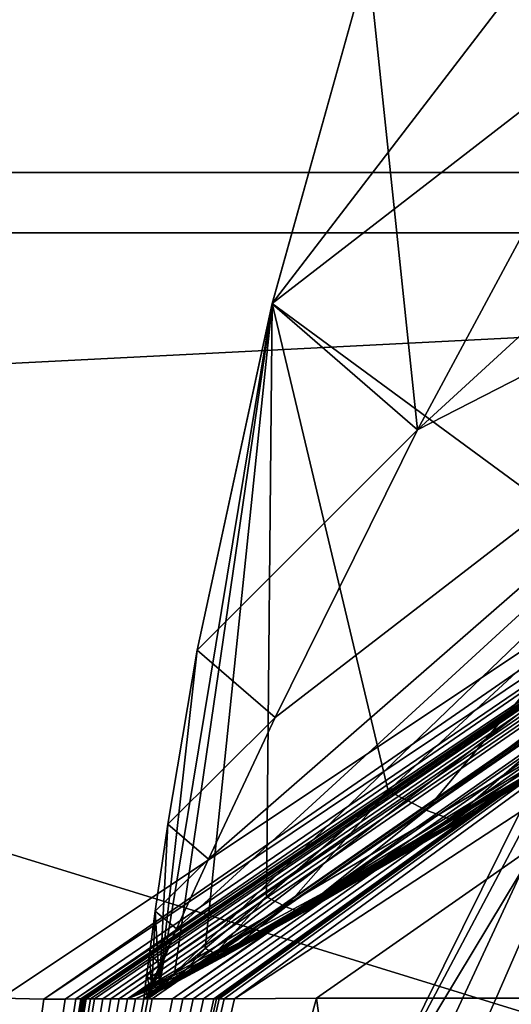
# Model space of a CAD drawing. Header units: metres. Extents: x 0 to 904, y -904 to 0.
# Tile 34 of 246: x 58.51 to 61, y -248.21 to -243.23. Entities that reach past the tile are written whole.
import ezdxf

# ---------------------------------------------------------------- set-up
doc = ezdxf.new("R2010")
doc.units = ezdxf.units.M

msp = doc.modelspace()

# ---------------------------------------------------------------- linework, layer by layer
at = {"layer": 'top'}
for points in [[(66.588646, -238.33371, 706.081116), (71.188133, -228.169373, 751.055359), (60.178795, -248.986176, 750.940918)], [(60.178795, -248.986176, 750.940918), (71.188133, -228.169373, 751.055359), (63.443642, -242.390198, 796.162354)], [(56.582916, -260.638489, 886.756042), (66.105843, -238.295258, 841.579407), (68.198532, -236.636642, 887.077698)], [(56.582916, -260.638489, 886.756042), (68.198532, -236.636642, 887.077698), (57.706783, -261.458008, 932.164246)], [(68.198532, -236.636642, 887.077698), (69.975159, -236.880447, 932.550049), (57.706783, -261.458008, 932.164246)], [(57.706783, -261.458008, 932.164246), (69.975159, -236.880447, 932.550049), (58.537857, -265.13623, 977.415955)], [(69.975159, -236.880447, 932.550049), (70.70665, -240.725616, 977.855347), (58.537857, -265.13623, 977.415955)], [(54.986488, -261.811066, 841.331909), (66.105843, -238.295258, 841.579407), (56.582916, -260.638489, 886.756042)], [(63.443642, -242.390198, 796.162354), (66.105843, -238.295258, 841.579407), (54.986488, -261.811066, 841.331909)], [(61.122116, -251.154343, 661.569153), (66.588646, -238.33371, 706.081116), (56.306564, -258.0224, 706.032776)], [(56.306564, -258.0224, 706.032776), (66.588646, -238.33371, 706.081116), (60.178795, -248.986176, 750.940918)], [(51.56432, -245.317902, 228.596802), (51.557915, -239.314407, 226.902679), (103.940552, -242.650131, 237.516327)], [(68.97316, -239.308945, 2020.520264), (51.564125, -239.308899, 2023.590088), (64.718933, -243.973892, 2019.135254)], [(51.564125, -239.308899, 2023.590088), (58.419704, -248.179916, 2018.239624), (64.718933, -243.973892, 2019.135254)], [(58.537857, -265.13623, 977.415955), (70.70665, -240.725616, 977.855347), (60.12051, -270.957214, 1022.408875)], [(70.70665, -240.725616, 977.855347), (72.074631, -246.042374, 1022.901794), (60.12051, -270.957214, 1022.408875)], [(35.76218, -309.819092, 661.837402), (181.154114, -273.930634, 658.030212), (152.154388, -240.85585, 658.789612)], [(47.014355, -279.947052, 661.542725), (35.76218, -309.819092, 661.837402), (152.154388, -240.85585, 658.789612)], [(152.154388, -240.85585, 658.789612), (75.321487, -242.681458, 660.801575), (47.014355, -279.947052, 661.542725)], [(62.50666, -242.559174, 2017.408447), (59.789856, -244.663727, 2014.891479), (61.800407, -242.040283, 2017.140625)], [(59.789856, -244.663727, 2014.891479), (60.276348, -242.922684, 2015.392822), (61.800407, -242.040283, 2017.140625)], [(60.525383, -245.302017, 2015.717651), (62.135075, -242.304413, 2017.296509), (60.276382, -242.922729, 2015.392822)], [(62.135075, -242.304413, 2017.296509), (60.525383, -245.302017, 2015.717651), (63.078804, -242.955902, 2017.393433)], [(60.178795, -248.986176, 750.940918), (63.443642, -242.390198, 796.162354), (52.875401, -265.133575, 795.994263)], [(52.875401, -265.133575, 795.994263), (63.443642, -242.390198, 796.162354), (54.986488, -261.811066, 841.331909)], [(59.789856, -244.663727, 2014.891479), (62.50666, -242.559174, 2017.408447), (61.60281, -245.995422, 2015.587891)], [(51.56432, -245.317902, 228.596802), (103.940552, -242.650131, 237.516327), (110.645126, -263.57016, 244.626434)], [(75.321487, -242.681458, 660.801575), (61.069084, -251.280319, 661.174744), (47.014355, -279.947052, 661.542725)], [(60.276348, -242.922684, 2015.392822), (59.789856, -244.663727, 2014.891479), (60.276363, -242.922714, 2015.392822)], [(60.276363, -242.922714, 2015.392822), (59.789856, -244.663727, 2014.891479), (59.789871, -244.663742, 2014.891479)], [(60.276363, -242.922714, 2015.392822), (59.789871, -244.663742, 2014.891479), (60.276382, -242.922729, 2015.392822)], [(59.789871, -244.663742, 2014.891479), (59.78989, -244.663773, 2014.891357), (60.276382, -242.922729, 2015.392822)], [(59.78989, -244.663773, 2014.891357), (60.525383, -245.302017, 2015.717651), (60.276382, -242.922729, 2015.392822)], [(60.525383, -245.302017, 2015.717651), (64.00872, -243.515701, 2017.009888), (63.078804, -242.955902, 2017.393433)], [(64.00872, -243.515701, 2017.009888), (59.306103, -247.829453, 2014.023315), (59.162407, -248.184052, 2013.698242)], [(59.162407, -248.184052, 2013.698242), (64.753784, -243.88147, 2016.220459), (64.00872, -243.515701, 2017.009888)], [(59.468761, -247.475281, 2014.282349), (59.306103, -247.829453, 2014.023315), (64.00872, -243.515701, 2017.009888)], [(59.805805, -246.759628, 2014.783691), (59.468761, -247.475281, 2014.282349), (64.00872, -243.515701, 2017.009888)], [(59.805805, -246.759628, 2014.783691), (64.00872, -243.515701, 2017.009888), (60.525383, -245.302017, 2015.717651)], [(59.162407, -248.184052, 2013.698242), (65.185486, -243.991211, 2015.169189), (64.753784, -243.88147, 2016.220459)], [(65.264938, -243.958527, 2014.639282), (65.235435, -243.976318, 2014.887695), (59.162407, -248.184052, 2013.698242)], [(59.162407, -248.184052, 2013.698242), (59.183411, -248.184067, 2013.570435), (65.264938, -243.958527, 2014.639282)], [(59.183411, -248.184067, 2013.570435), (65.300468, -243.958832, 2014.339355), (65.264938, -243.958527, 2014.639282)], [(59.183411, -248.184067, 2013.570435), (59.286884, -248.183914, 2012.93042), (65.300468, -243.958832, 2014.339355)], [(59.286884, -248.183914, 2012.93042), (65.387344, -243.956192, 2013.666016), (65.300468, -243.958832, 2014.339355)], [(59.286884, -248.183914, 2012.93042), (59.339428, -248.18396, 2012.610229), (65.387344, -243.956192, 2013.666016)], [(59.339428, -248.18396, 2012.610229), (59.391491, -248.183929, 2012.290161), (65.387344, -243.956192, 2013.666016)], [(65.387344, -243.956192, 2013.666016), (59.391491, -248.183929, 2012.290161), (59.443569, -248.183914, 2011.970093)], [(59.443569, -248.183914, 2011.970093), (59.495766, -248.183899, 2011.649902), (65.387344, -243.956192, 2013.666016)], [(59.495766, -248.183899, 2011.649902), (59.508816, -248.183899, 2011.569946), (65.387344, -243.956192, 2013.666016)], [(65.387344, -243.956192, 2013.666016), (59.508816, -248.183899, 2011.569946), (59.521862, -248.183899, 2011.489868)], [(59.521862, -248.183899, 2011.489868), (59.547951, -248.183899, 2011.329834), (65.387344, -243.956192, 2013.666016)], [(59.547951, -248.183899, 2011.329834), (59.600105, -248.183884, 2011.009644), (65.387344, -243.956192, 2013.666016)], [(65.387344, -243.956192, 2013.666016), (59.600105, -248.183884, 2011.009644), (66.061386, -243.949951, 2008.448975)], [(59.600105, -248.183884, 2011.009644), (60.015133, -248.179474, 2008.448486), (66.061386, -243.949951, 2008.448975)], [(60.015133, -248.179474, 2008.448486), (62.110538, -248.179245, 1995.589233), (66.061386, -243.949951, 2008.448975)], [(64.718933, -243.973892, 2019.135254), (58.419704, -248.179916, 2018.239624), (58.636597, -248.184113, 2016.922607)], [(64.718933, -243.973892, 2019.135254), (58.636597, -248.184113, 2016.922607), (64.91964, -243.971695, 2017.404785)], [(64.91964, -243.971695, 2017.404785), (58.636597, -248.184113, 2016.922607), (58.743599, -248.184082, 2016.265869)], [(58.743599, -248.184082, 2016.265869), (58.797104, -248.184067, 2015.9375), (64.91964, -243.971695, 2017.404785)], [(58.797104, -248.184067, 2015.9375), (65.085136, -243.96489, 2016.063354), (64.91964, -243.971695, 2017.404785)], [(58.797104, -248.184067, 2015.9375), (58.823853, -248.184067, 2015.773315), (65.085136, -243.96489, 2016.063354)], [(58.823853, -248.184067, 2015.773315), (58.827198, -248.184067, 2015.752808), (65.085136, -243.96489, 2016.063354)], [(65.085136, -243.96489, 2016.063354), (58.827198, -248.184067, 2015.752808), (58.83054, -248.184067, 2015.7323)], [(58.83054, -248.184067, 2015.7323), (58.831379, -248.184067, 2015.727173), (65.085136, -243.96489, 2016.063354)], [(58.831379, -248.184067, 2015.727173), (58.831795, -248.184067, 2015.724609), (65.085136, -243.96489, 2016.063354)], [(65.085136, -243.96489, 2016.063354), (58.831795, -248.184067, 2015.724609), (58.832214, -248.184067, 2015.722046)], [(58.832214, -248.184067, 2015.722046), (58.833885, -248.184067, 2015.711792), (65.085136, -243.96489, 2016.063354)], [(58.833885, -248.184067, 2015.711792), (58.837231, -248.184067, 2015.691284), (65.085136, -243.96489, 2016.063354)], [(65.085136, -243.96489, 2016.063354), (58.837231, -248.184067, 2015.691284), (58.843918, -248.184067, 2015.650269)], [(58.843918, -248.184067, 2015.650269), (58.84726, -248.184052, 2015.629761), (65.085136, -243.96489, 2016.063354)], [(58.84726, -248.184052, 2015.629761), (58.848934, -248.184052, 2015.619507), (65.085136, -243.96489, 2016.063354)], [(65.085136, -243.96489, 2016.063354), (58.848934, -248.184052, 2015.619507), (58.850716, -248.184052, 2015.608521)], [(58.850716, -248.184052, 2015.608521), (58.87151, -248.184052, 2015.480957), (65.085136, -243.96489, 2016.063354)], [(58.87151, -248.184052, 2015.480957), (58.8923, -248.184052, 2015.353271), (65.085136, -243.96489, 2016.063354)], [(65.085136, -243.96489, 2016.063354), (58.8923, -248.184052, 2015.353271), (58.933887, -248.184036, 2015.098145)], [(58.933887, -248.184036, 2015.098145), (58.975471, -248.184021, 2014.842896), (65.085136, -243.96489, 2016.063354)], [(58.975471, -248.184021, 2014.842896), (65.169365, -243.962006, 2015.389648), (65.085136, -243.96489, 2016.063354)], [(58.975471, -248.184021, 2014.842896), (59.017063, -248.184021, 2014.587646), (65.169365, -243.962006, 2015.389648)], [(59.017063, -248.184021, 2014.587646), (59.058659, -248.184006, 2014.33252), (65.169365, -243.962006, 2015.389648)], [(65.169365, -243.962006, 2015.389648), (59.058659, -248.184006, 2014.33252), (62.303337, -246.259506, 2014.428589)], [(65.235435, -243.976318, 2014.887695), (65.185486, -243.991211, 2015.169189), (59.162407, -248.184052, 2013.698242)], [(59.297577, -248.056091, 2013.92627), (59.220203, -248.119736, 2013.866089), (59.789856, -244.663727, 2014.891479)], [(59.789856, -244.663727, 2014.891479), (59.220203, -248.119736, 2013.866089), (59.411221, -246.418594, 2014.352051)], [(59.452259, -247.927795, 2014.045776), (59.297577, -248.056091, 2013.92627), (59.789856, -244.663727, 2014.891479)], [(59.789856, -244.663727, 2014.891479), (59.411221, -246.418594, 2014.352051), (59.789871, -244.663742, 2014.891479)], [(59.789871, -244.663742, 2014.891479), (59.411221, -246.418594, 2014.352051), (59.78989, -244.663773, 2014.891357)], [(59.411221, -246.418594, 2014.352051), (60.525383, -245.302017, 2015.717651), (59.78989, -244.663773, 2014.891357)], [(59.761322, -247.667191, 2014.281128), (59.452259, -247.927795, 2014.045776), (59.789856, -244.663727, 2014.891479)], [(60.377949, -247.130219, 2014.736938), (59.761322, -247.667191, 2014.281128), (59.789856, -244.663727, 2014.891479)], [(60.377949, -247.130219, 2014.736938), (59.789856, -244.663727, 2014.891479), (61.60281, -245.995422, 2015.587891)], [(59.411221, -246.418594, 2014.352051), (59.805805, -246.759628, 2014.783691), (60.525383, -245.302017, 2015.717651)], [(51.564274, -266.150391, 234.471405), (51.56432, -245.317902, 228.596802), (110.645126, -263.57016, 244.626434)], [(60.377949, -247.130219, 2014.736938), (61.60281, -245.995422, 2015.587891), (60.568794, -247.228012, 2014.553467)], [(61.60281, -245.995422, 2015.587891), (61.960228, -246.178391, 2015.24231), (60.568794, -247.228012, 2014.553467)], [(60.12051, -270.957214, 1022.408875), (72.074631, -246.042374, 1022.901794), (61.269295, -278.965302, 1067.071167)], [(61.960228, -246.178391, 2015.24231), (60.701054, -247.2771, 2014.313965), (60.568794, -247.228012, 2014.553467)], [(62.208359, -246.270187, 2014.789551), (60.701054, -247.2771, 2014.313965), (61.960228, -246.178391, 2015.24231)], [(59.058659, -248.184006, 2014.33252), (60.742268, -247.271454, 2014.178589), (62.303337, -246.259506, 2014.428589)], [(62.313118, -246.260147, 2014.324097), (59.938778, -247.739822, 2014.058228), (59.531994, -247.965118, 2014.000977)], [(62.313118, -246.260147, 2014.324097), (59.531994, -247.965118, 2014.000977), (61.542332, -246.779892, 2014.20166)], [(60.742599, -247.27034, 2014.168701), (59.938778, -247.739822, 2014.058228), (62.313118, -246.260147, 2014.324097)], [(61.518349, -246.792618, 2014.365723), (60.701054, -247.2771, 2014.313965), (62.208359, -246.270187, 2014.789551)], [(62.303787, -246.257309, 2014.415161), (60.74194, -247.270584, 2014.177002), (60.741882, -247.27034, 2014.176025)], [(60.741966, -247.270279, 2014.174805), (62.303787, -246.257309, 2014.415161), (60.741882, -247.27034, 2014.176025)], [(60.742268, -247.271454, 2014.178589), (60.74194, -247.270584, 2014.177002), (62.303787, -246.257309, 2014.415161)], [(62.303787, -246.257309, 2014.415161), (60.741966, -247.270279, 2014.174805), (62.304447, -246.257431, 2014.406738)], [(60.741966, -247.270279, 2014.174805), (60.742599, -247.27034, 2014.168701), (62.304447, -246.257431, 2014.406738)], [(62.303337, -246.259506, 2014.428589), (60.742268, -247.271454, 2014.178589), (62.303787, -246.257309, 2014.415161)], [(62.304447, -246.257431, 2014.406738), (60.742599, -247.27034, 2014.168701), (62.305866, -246.257736, 2014.389771)], [(62.305866, -246.257736, 2014.389771), (60.742599, -247.27034, 2014.168701), (62.313118, -246.260147, 2014.324097)], [(59.220203, -248.119736, 2013.866089), (59.262875, -247.298721, 2014.06897), (59.411221, -246.418594, 2014.352051)], [(59.411221, -246.418594, 2014.352051), (59.262875, -247.298721, 2014.06897), (59.805805, -246.759628, 2014.783691)], [(59.262875, -247.298721, 2014.06897), (59.468761, -247.475281, 2014.282349), (59.805805, -246.759628, 2014.783691)], [(59.327297, -248.075348, 2013.9729), (60.754234, -247.27301, 2014.086182), (61.542332, -246.779892, 2014.20166)], [(61.542332, -246.779892, 2014.20166), (59.531994, -247.965118, 2014.000977), (59.327297, -248.075348, 2013.9729)], [(61.518349, -246.792618, 2014.365723), (60.739922, -247.281769, 2014.185669), (60.701054, -247.2771, 2014.313965)], [(61.518349, -246.792618, 2014.365723), (60.751572, -247.279175, 2014.124023), (60.739922, -247.281769, 2014.185669)], [(61.535812, -246.788834, 2014.272827), (60.751572, -247.279175, 2014.124023), (61.518349, -246.792618, 2014.365723)], [(60.754353, -247.273102, 2014.085938), (60.751572, -247.279175, 2014.124023), (61.535812, -246.788834, 2014.272827)], [(61.542332, -246.779892, 2014.20166), (60.754234, -247.27301, 2014.086182), (61.542351, -246.779922, 2014.20166)], [(61.542351, -246.779922, 2014.20166), (60.754234, -247.27301, 2014.086182), (60.754265, -247.273041, 2014.086182)], [(61.542362, -246.779953, 2014.20166), (61.542351, -246.779922, 2014.20166), (60.754265, -247.273041, 2014.086182)], [(60.75428, -247.273041, 2014.08606), (61.542362, -246.779953, 2014.20166), (60.754265, -247.273041, 2014.086182)], [(60.75428, -247.273041, 2014.08606), (61.542385, -246.779984, 2014.20166), (61.542362, -246.779953, 2014.20166)], [(60.754311, -247.273071, 2014.08606), (61.542385, -246.779984, 2014.20166), (60.75428, -247.273041, 2014.08606)], [(61.542385, -246.779984, 2014.20166), (60.754311, -247.273071, 2014.08606), (61.542404, -246.780014, 2014.20166)], [(60.754311, -247.273071, 2014.08606), (60.754341, -247.273102, 2014.085938), (61.542404, -246.780014, 2014.20166)], [(61.542404, -246.780014, 2014.20166), (60.754341, -247.273102, 2014.085938), (61.542416, -246.780029, 2014.20166)], [(60.754341, -247.273102, 2014.085938), (60.754353, -247.273102, 2014.085938), (61.542416, -246.780029, 2014.20166)], [(61.542416, -246.780029, 2014.20166), (60.754353, -247.273102, 2014.085938), (61.535812, -246.788834, 2014.272827)], [(59.859982, -247.717865, 2014.187256), (59.761322, -247.667191, 2014.281128), (60.377949, -247.130219, 2014.736938)], [(60.568794, -247.228012, 2014.553467), (59.859982, -247.717865, 2014.187256), (60.377949, -247.130219, 2014.736938)], [(59.859982, -247.717865, 2014.187256), (60.568794, -247.228012, 2014.553467), (59.92812, -247.743317, 2014.065674)], [(60.568794, -247.228012, 2014.553467), (60.701054, -247.2771, 2014.313965), (59.92812, -247.743317, 2014.065674)], [(59.939484, -247.740433, 2014.056763), (60.742268, -247.271454, 2014.178589), (59.058659, -248.184006, 2014.33252)], [(59.468761, -247.475281, 2014.282349), (59.262875, -247.298721, 2014.06897), (59.199043, -247.739044, 2013.924194)], [(59.199043, -247.739044, 2013.924194), (59.262875, -247.298721, 2014.06897), (59.220203, -248.119736, 2013.866089)], [(59.546665, -247.968124, 2013.9104), (60.754234, -247.27301, 2014.086182), (59.327297, -248.075348, 2013.9729)], [(60.754234, -247.27301, 2014.086182), (59.546665, -247.968124, 2013.9104), (60.754265, -247.273041, 2014.086182)], [(59.546665, -247.968124, 2013.9104), (60.754311, -247.273071, 2014.08606), (60.75428, -247.273041, 2014.08606)], [(60.754265, -247.273041, 2014.086182), (59.546665, -247.968124, 2013.9104), (60.75428, -247.273041, 2014.08606)], [(59.947689, -247.745743, 2014.002808), (60.754311, -247.273071, 2014.08606), (59.546665, -247.968124, 2013.9104)], [(60.701054, -247.2771, 2014.313965), (59.947689, -247.745743, 2014.002808), (59.92812, -247.743317, 2014.065674)], [(60.34214, -247.508194, 2014.116211), (59.938778, -247.739822, 2014.058228), (60.742599, -247.27034, 2014.168701)], [(60.342167, -247.508423, 2014.117554), (60.742268, -247.271454, 2014.178589), (59.939484, -247.740433, 2014.056763)], [(60.754341, -247.273102, 2014.085938), (60.754311, -247.273071, 2014.08606), (59.947689, -247.745743, 2014.002808)], [(60.754353, -247.273102, 2014.085938), (60.754341, -247.273102, 2014.085938), (59.947689, -247.745743, 2014.002808)], [(60.751572, -247.279175, 2014.124023), (60.754353, -247.273102, 2014.085938), (59.947689, -247.745743, 2014.002808)], [(60.739922, -247.281769, 2014.185669), (59.947689, -247.745743, 2014.002808), (60.701054, -247.2771, 2014.313965)], [(60.751572, -247.279175, 2014.124023), (59.947689, -247.745743, 2014.002808), (60.739922, -247.281769, 2014.185669)], [(60.342064, -247.50824, 2014.117188), (60.34214, -247.508194, 2014.116211), (60.741966, -247.270279, 2014.174805)], [(60.741966, -247.270279, 2014.174805), (60.741882, -247.27034, 2014.176025), (60.342064, -247.50824, 2014.117188)], [(60.741882, -247.27034, 2014.176025), (60.342075, -247.50827, 2014.11731), (60.342064, -247.50824, 2014.117188)], [(60.342098, -247.508316, 2014.117432), (60.342075, -247.50827, 2014.11731), (60.741882, -247.27034, 2014.176025)], [(60.342129, -247.508362, 2014.117554), (60.342098, -247.508316, 2014.117432), (60.741882, -247.27034, 2014.176025)], [(60.741882, -247.27034, 2014.176025), (60.342167, -247.508423, 2014.117554), (60.342129, -247.508362, 2014.117554)], [(60.34214, -247.508194, 2014.116211), (60.742599, -247.27034, 2014.168701), (60.741966, -247.270279, 2014.174805)], [(60.74194, -247.270584, 2014.177002), (60.342167, -247.508423, 2014.117554), (60.741882, -247.27034, 2014.176025)], [(60.74194, -247.270584, 2014.177002), (60.742268, -247.271454, 2014.178589), (60.342167, -247.508423, 2014.117554)], [(59.306103, -247.829453, 2014.023315), (59.468761, -247.475281, 2014.282349), (59.199043, -247.739044, 2013.924194)], [(60.34214, -247.508194, 2014.116211), (60.140827, -247.624832, 2014.088013), (59.938778, -247.739822, 2014.058228)], [(60.140949, -247.625, 2014.088135), (60.342167, -247.508423, 2014.117554), (59.939484, -247.740433, 2014.056763)], [(60.140827, -247.624832, 2014.088013), (60.34214, -247.508194, 2014.116211), (60.342064, -247.50824, 2014.117188)], [(60.140842, -247.624863, 2014.088135), (60.140827, -247.624832, 2014.088013), (60.342064, -247.50824, 2014.117188)], [(60.342064, -247.50824, 2014.117188), (60.342075, -247.50827, 2014.11731), (60.140842, -247.624863, 2014.088135)], [(60.342075, -247.50827, 2014.11731), (60.140869, -247.624908, 2014.088135), (60.140842, -247.624863, 2014.088135)], [(60.342098, -247.508316, 2014.117432), (60.140869, -247.624908, 2014.088135), (60.342075, -247.50827, 2014.11731)], [(60.140903, -247.624939, 2014.088135), (60.140869, -247.624908, 2014.088135), (60.342098, -247.508316, 2014.117432)], [(60.342129, -247.508362, 2014.117554), (60.140903, -247.624939, 2014.088135), (60.342098, -247.508316, 2014.117432)], [(60.342129, -247.508362, 2014.117554), (60.140949, -247.625, 2014.088135), (60.140903, -247.624939, 2014.088135)], [(60.342167, -247.508423, 2014.117554), (60.140949, -247.625, 2014.088135), (60.342129, -247.508362, 2014.117554)], [(59.938721, -247.739822, 2014.058716), (60.140827, -247.624832, 2014.088013), (59.938713, -247.739838, 2014.058838)], [(60.140827, -247.624832, 2014.088013), (59.938717, -247.739853, 2014.05896), (59.938713, -247.739838, 2014.058838)], [(59.938736, -247.739883, 2014.05896), (59.938717, -247.739853, 2014.05896), (60.140827, -247.624832, 2014.088013)], [(60.140827, -247.624832, 2014.088013), (59.938721, -247.739822, 2014.058716), (59.938778, -247.739822, 2014.058228)], [(59.938736, -247.739883, 2014.05896), (60.140827, -247.624832, 2014.088013), (60.140842, -247.624863, 2014.088135)], [(59.93877, -247.739914, 2014.05896), (59.938736, -247.739883, 2014.05896), (60.140842, -247.624863, 2014.088135)], [(60.140842, -247.624863, 2014.088135), (60.140869, -247.624908, 2014.088135), (59.93877, -247.739914, 2014.05896)], [(60.140869, -247.624908, 2014.088135), (59.938812, -247.739944, 2014.058838), (59.93877, -247.739914, 2014.05896)], [(60.140869, -247.624908, 2014.088135), (60.140903, -247.624939, 2014.088135), (59.938812, -247.739944, 2014.058838)], [(60.140903, -247.624939, 2014.088135), (59.938862, -247.73999, 2014.058716), (59.938812, -247.739944, 2014.058838)], [(60.140949, -247.625, 2014.088135), (59.938862, -247.73999, 2014.058716), (60.140903, -247.624939, 2014.088135)], [(60.140949, -247.625, 2014.088135), (59.939484, -247.740433, 2014.056763), (59.938862, -247.73999, 2014.058716)], [(59.502644, -247.953781, 2013.998901), (59.452259, -247.927795, 2014.045776), (59.761322, -247.667191, 2014.281128)], [(59.859982, -247.717865, 2014.187256), (59.502644, -247.953781, 2013.998901), (59.761322, -247.667191, 2014.281128)], [(59.532135, -247.965195, 2014.00061), (59.939484, -247.740433, 2014.056763), (59.058659, -248.184006, 2014.33252)], [(59.181507, -248.151428, 2013.835815), (59.169727, -247.959213, 2013.850952), (59.199043, -247.739044, 2013.924194)], [(59.199043, -247.739044, 2013.924194), (59.169727, -247.959213, 2013.850952), (59.306103, -247.829453, 2014.023315)], [(59.220203, -248.119736, 2013.866089), (59.181507, -248.151428, 2013.835815), (59.199043, -247.739044, 2013.924194)], [(59.537197, -247.966858, 2013.939087), (59.502644, -247.953781, 2013.998901), (59.859982, -247.717865, 2014.187256)], [(59.938778, -247.739822, 2014.058228), (59.735748, -247.853271, 2014.029907), (59.531994, -247.965118, 2014.000977)], [(59.939484, -247.740433, 2014.056763), (59.532135, -247.965195, 2014.00061), (59.938862, -247.73999, 2014.058716)], [(59.938862, -247.73999, 2014.058716), (59.532135, -247.965195, 2014.00061), (59.735813, -247.853333, 2014.029907)], [(59.92812, -247.743317, 2014.065674), (59.537197, -247.966858, 2013.939087), (59.859982, -247.717865, 2014.187256)], [(59.537197, -247.966858, 2013.939087), (59.92812, -247.743317, 2014.065674), (59.546665, -247.968124, 2013.9104)], [(59.92812, -247.743317, 2014.065674), (59.947689, -247.745743, 2014.002808), (59.546665, -247.968124, 2013.9104)], [(59.938721, -247.739822, 2014.058716), (59.735744, -247.853271, 2014.030029), (59.735748, -247.853271, 2014.029907)], [(59.938713, -247.739838, 2014.058838), (59.735744, -247.853271, 2014.030029), (59.938721, -247.739822, 2014.058716)], [(59.837341, -247.796768, 2014.044556), (59.735744, -247.853271, 2014.030029), (59.938713, -247.739838, 2014.058838)], [(59.938778, -247.739822, 2014.058228), (59.938721, -247.739822, 2014.058716), (59.735748, -247.853271, 2014.029907)], [(59.735813, -247.853333, 2014.029907), (59.837399, -247.796814, 2014.044434), (59.938862, -247.73999, 2014.058716)], [(59.938717, -247.739853, 2014.05896), (59.837341, -247.796768, 2014.044556), (59.938713, -247.739838, 2014.058838)], [(59.837364, -247.796799, 2014.044556), (59.837341, -247.796768, 2014.044556), (59.938717, -247.739853, 2014.05896)], [(59.938736, -247.739883, 2014.05896), (59.837364, -247.796799, 2014.044556), (59.938717, -247.739853, 2014.05896)], [(59.837364, -247.796799, 2014.044556), (59.938736, -247.739883, 2014.05896), (59.837399, -247.796814, 2014.044434)], [(59.837399, -247.796814, 2014.044434), (59.938736, -247.739883, 2014.05896), (59.93877, -247.739914, 2014.05896)], [(59.938812, -247.739944, 2014.058838), (59.837399, -247.796814, 2014.044434), (59.93877, -247.739914, 2014.05896)], [(59.938862, -247.73999, 2014.058716), (59.837399, -247.796814, 2014.044434), (59.938812, -247.739944, 2014.058838)], [(59.837341, -247.796768, 2014.044556), (59.735748, -247.853287, 2014.030151), (59.735744, -247.853287, 2014.030029)], [(59.735744, -247.853287, 2014.030029), (59.735744, -247.853271, 2014.030029), (59.837341, -247.796768, 2014.044556)], [(59.735748, -247.853287, 2014.030151), (59.837341, -247.796768, 2014.044556), (59.735748, -247.853287, 2014.030151)], [(59.735748, -247.853287, 2014.030151), (59.837341, -247.796768, 2014.044556), (59.735752, -247.853287, 2014.030151)], [(59.837341, -247.796768, 2014.044556), (59.735756, -247.853287, 2014.030151), (59.735752, -247.853287, 2014.030151)], [(59.735779, -247.853317, 2014.030029), (59.735756, -247.853287, 2014.030151), (59.837341, -247.796768, 2014.044556)], [(59.837364, -247.796799, 2014.044556), (59.735779, -247.853317, 2014.030029), (59.837341, -247.796768, 2014.044556)], [(59.735779, -247.853317, 2014.030029), (59.837364, -247.796799, 2014.044556), (59.735813, -247.853333, 2014.029907)], [(59.735813, -247.853333, 2014.029907), (59.837364, -247.796799, 2014.044556), (59.837399, -247.796814, 2014.044434)], [(59.306103, -247.829453, 2014.023315), (59.226265, -248.005569, 2013.891724), (59.162407, -248.184052, 2013.698242)], [(59.169727, -247.959213, 2013.850952), (59.226265, -248.005569, 2013.891724), (59.306103, -247.829453, 2014.023315)], [(59.735748, -247.853271, 2014.029907), (59.531933, -247.965118, 2014.001343), (59.531937, -247.965118, 2014.001343)], [(59.531933, -247.965118, 2014.001465), (59.531933, -247.965118, 2014.001343), (59.735748, -247.853271, 2014.029907)], [(59.531933, -247.965118, 2014.001465), (59.735748, -247.853271, 2014.029907), (59.531937, -247.965118, 2014.001465)], [(59.531994, -247.965118, 2014.000977), (59.735748, -247.853271, 2014.029907), (59.531937, -247.965118, 2014.001343)], [(59.735748, -247.853271, 2014.029907), (59.735744, -247.853271, 2014.030029), (59.531937, -247.965118, 2014.001465)], [(59.735744, -247.853271, 2014.030029), (59.633945, -247.909409, 2014.015747), (59.531937, -247.965118, 2014.001465)], [(59.532135, -247.965195, 2014.00061), (59.532017, -247.965164, 2014.001099), (59.735813, -247.853333, 2014.029907)], [(59.735813, -247.853333, 2014.029907), (59.532017, -247.965164, 2014.001099), (59.633957, -247.909409, 2014.015747)], [(59.735744, -247.853271, 2014.030029), (59.735744, -247.853287, 2014.030029), (59.633945, -247.909409, 2014.015747)], [(59.633945, -247.909409, 2014.015747), (59.735748, -247.853287, 2014.030151), (59.633949, -247.909409, 2014.015747)], [(59.735744, -247.853287, 2014.030029), (59.633945, -247.909409, 2014.015747), (59.633945, -247.909409, 2014.015747)], [(59.735748, -247.853287, 2014.030151), (59.633945, -247.909409, 2014.015747), (59.735744, -247.853287, 2014.030029)], [(59.633949, -247.909409, 2014.015747), (59.735748, -247.853287, 2014.030151), (59.735748, -247.853287, 2014.030151)], [(59.633949, -247.909409, 2014.015747), (59.735748, -247.853287, 2014.030151), (59.633953, -247.909409, 2014.015747)], [(59.633957, -247.909409, 2014.015747), (59.633953, -247.909409, 2014.015747), (59.735752, -247.853287, 2014.030151)], [(59.633953, -247.909409, 2014.015747), (59.735748, -247.853287, 2014.030151), (59.735752, -247.853287, 2014.030151)], [(59.735752, -247.853287, 2014.030151), (59.735756, -247.853287, 2014.030151), (59.633957, -247.909409, 2014.015747)], [(59.735756, -247.853287, 2014.030151), (59.735779, -247.853317, 2014.030029), (59.633957, -247.909409, 2014.015747)], [(59.633957, -247.909409, 2014.015747), (59.735779, -247.853317, 2014.030029), (59.735813, -247.853333, 2014.029907)], [(59.323284, -248.069458, 2013.903442), (59.297577, -248.056091, 2013.92627), (59.452259, -247.927795, 2014.045776)], [(59.502644, -247.953781, 2013.998901), (59.323284, -248.069458, 2013.903442), (59.452259, -247.927795, 2014.045776)], [(59.531937, -247.965118, 2014.001465), (59.633945, -247.909409, 2014.015747), (59.531937, -247.965118, 2014.001465)], [(59.633945, -247.909409, 2014.015747), (59.531937, -247.965118, 2014.001465), (59.531937, -247.965118, 2014.001465)], [(59.531937, -247.965118, 2014.001465), (59.633945, -247.909409, 2014.015747), (59.53194, -247.965118, 2014.001465)], [(59.633945, -247.909409, 2014.015747), (59.633945, -247.909409, 2014.015747), (59.531937, -247.965118, 2014.001465)], [(59.531937, -247.965118, 2014.001465), (59.633945, -247.909409, 2014.015747), (59.531937, -247.965118, 2014.001465)], [(59.53194, -247.965118, 2014.001465), (59.633945, -247.909409, 2014.015747), (59.633949, -247.909409, 2014.015747)], [(59.531944, -247.965134, 2014.001465), (59.53194, -247.965118, 2014.001465), (59.633949, -247.909409, 2014.015747)], [(59.531948, -247.965134, 2014.001343), (59.531944, -247.965134, 2014.001465), (59.633953, -247.909409, 2014.015747)], [(59.633953, -247.909409, 2014.015747), (59.531944, -247.965134, 2014.001465), (59.633949, -247.909409, 2014.015747)], [(59.532017, -247.965164, 2014.001099), (59.531948, -247.965134, 2014.001343), (59.633957, -247.909409, 2014.015747)], [(59.633957, -247.909409, 2014.015747), (59.531948, -247.965134, 2014.001343), (59.633953, -247.909409, 2014.015747)], [(59.532135, -247.965195, 2014.00061), (59.058659, -248.184006, 2014.33252), (59.327312, -248.075363, 2013.9729)], [(59.181507, -248.151428, 2013.835815), (59.15572, -248.06929, 2013.814209), (59.169727, -247.959213, 2013.850952)], [(59.15572, -248.06929, 2013.814209), (59.226265, -248.005569, 2013.891724), (59.169727, -247.959213, 2013.850952)], [(59.22467, -248.129868, 2013.95874), (59.344975, -248.076874, 2013.864014), (59.546665, -247.968124, 2013.9104)], [(59.22467, -248.129868, 2013.95874), (59.546665, -247.968124, 2013.9104), (59.327297, -248.075348, 2013.9729)], [(59.340672, -248.076202, 2013.875122), (59.323284, -248.069458, 2013.903442), (59.502644, -247.953781, 2013.998901)], [(59.531994, -247.965118, 2014.000977), (59.531937, -247.965118, 2014.001343), (59.327297, -248.075348, 2013.9729)], [(59.531937, -247.965118, 2014.001343), (59.429718, -248.020432, 2013.987183), (59.327297, -248.075348, 2013.9729)], [(59.531948, -247.965134, 2014.001343), (59.327312, -248.075363, 2013.9729), (59.429726, -248.020447, 2013.987183)], [(59.531948, -247.965134, 2014.001343), (59.532017, -247.965164, 2014.001099), (59.327312, -248.075363, 2013.9729)], [(59.532017, -247.965164, 2014.001099), (59.532135, -247.965195, 2014.00061), (59.327312, -248.075363, 2013.9729)], [(59.537197, -247.966858, 2013.939087), (59.340672, -248.076202, 2013.875122), (59.502644, -247.953781, 2013.998901)], [(59.3433, -248.076767, 2013.868774), (59.340672, -248.076202, 2013.875122), (59.537197, -247.966858, 2013.939087)], [(59.546665, -247.968124, 2013.9104), (59.3433, -248.076767, 2013.868774), (59.537197, -247.966858, 2013.939087)], [(59.344975, -248.076874, 2013.864014), (59.3433, -248.076767, 2013.868774), (59.546665, -247.968124, 2013.9104)], [(59.531937, -247.965118, 2014.001343), (59.531933, -247.965118, 2014.001343), (59.429718, -248.020432, 2013.987183)], [(59.531933, -247.965118, 2014.001343), (59.429718, -248.020447, 2013.987183), (59.429718, -248.020432, 2013.987183)], [(59.480854, -247.992828, 2013.994263), (59.429718, -248.020447, 2013.987183), (59.531933, -247.965118, 2014.001465)], [(59.429718, -248.020447, 2013.987183), (59.531933, -247.965118, 2014.001343), (59.531933, -247.965118, 2014.001465)], [(59.429718, -248.020447, 2013.987183), (59.429718, -248.020447, 2013.987183), (59.480854, -247.992828, 2013.994263)], [(59.429718, -248.020447, 2013.987183), (59.429718, -248.020447, 2013.987183), (59.480854, -247.992828, 2013.994263)], [(59.429718, -248.020447, 2013.987183), (59.480854, -247.992828, 2013.994263), (59.429718, -248.020447, 2013.987183)], [(59.480854, -247.992828, 2013.994263), (59.480854, -247.992828, 2013.994263), (59.429718, -248.020447, 2013.987183)], [(59.429718, -248.020447, 2013.987183), (59.480854, -247.992828, 2013.994263), (59.429722, -248.020447, 2013.987183)], [(59.480854, -247.992828, 2013.994263), (59.480854, -247.992828, 2013.994263), (59.429722, -248.020447, 2013.987183)], [(59.480854, -247.992828, 2013.994263), (59.429726, -248.020447, 2013.987183), (59.429722, -248.020447, 2013.987183)], [(59.429726, -248.020447, 2013.987183), (59.53194, -247.965118, 2014.001465), (59.531944, -247.965134, 2014.001465)], [(59.53194, -247.965118, 2014.001465), (59.429726, -248.020447, 2013.987183), (59.480854, -247.992828, 2013.994263)], [(59.531948, -247.965134, 2014.001343), (59.429726, -248.020447, 2013.987183), (59.531944, -247.965134, 2014.001465)], [(59.531937, -247.965118, 2014.001465), (59.531937, -247.965118, 2014.001465), (59.480854, -247.992828, 2013.994263)], [(59.531937, -247.965118, 2014.001465), (59.531937, -247.965118, 2014.001465), (59.480854, -247.992828, 2013.994263)], [(59.480854, -247.992828, 2013.994263), (59.531937, -247.965118, 2014.001465), (59.53194, -247.965118, 2014.001465)], [(59.531937, -247.965118, 2014.001465), (59.531937, -247.965118, 2014.001465), (59.480854, -247.992828, 2013.994263)], [(59.531937, -247.965118, 2014.001465), (59.480854, -247.992828, 2013.994263), (59.480854, -247.992828, 2013.994263)], [(59.480854, -247.992828, 2013.994263), (59.531933, -247.965118, 2014.001465), (59.531937, -247.965118, 2014.001465)], [(59.480854, -247.992828, 2013.994263), (59.531937, -247.965118, 2014.001465), (59.480854, -247.992828, 2013.994263)], [(59.226265, -248.005569, 2013.891724), (59.15572, -248.06929, 2013.814209), (59.186718, -248.093399, 2013.825439)], [(59.162407, -248.184052, 2013.698242), (59.226265, -248.005569, 2013.891724), (59.186718, -248.093399, 2013.825439)], [(59.429718, -248.020432, 2013.987183), (59.327293, -248.075363, 2013.9729), (59.327297, -248.075363, 2013.9729)], [(59.327293, -248.075363, 2013.9729), (59.429718, -248.020432, 2013.987183), (59.327293, -248.075363, 2013.9729)], [(59.429718, -248.020432, 2013.987183), (59.327297, -248.075363, 2013.9729), (59.327293, -248.075363, 2013.9729)], [(59.429718, -248.020432, 2013.987183), (59.429718, -248.020447, 2013.987183), (59.327297, -248.075363, 2013.9729)], [(59.327297, -248.075348, 2013.9729), (59.429718, -248.020432, 2013.987183), (59.327297, -248.075363, 2013.9729)], [(59.327301, -248.075363, 2013.9729), (59.327297, -248.075363, 2013.9729), (59.429718, -248.020447, 2013.987183)], [(59.429718, -248.020447, 2013.987183), (59.327297, -248.075363, 2013.9729), (59.429718, -248.020447, 2013.987183)], [(59.327297, -248.075363, 2013.9729), (59.429718, -248.020447, 2013.987183), (59.429718, -248.020447, 2013.987183)], [(59.327297, -248.075363, 2013.9729), (59.429718, -248.020447, 2013.987183), (59.327297, -248.075363, 2013.9729)], [(59.429718, -248.020447, 2013.987183), (59.429718, -248.020447, 2013.987183), (59.327297, -248.075363, 2013.9729)], [(59.327312, -248.075363, 2013.9729), (59.327301, -248.075363, 2013.9729), (59.429726, -248.020447, 2013.987183)], [(59.429726, -248.020447, 2013.987183), (59.327301, -248.075363, 2013.9729), (59.429722, -248.020447, 2013.987183)], [(59.327301, -248.075363, 2013.9729), (59.327301, -248.075363, 2013.9729), (59.429722, -248.020447, 2013.987183)], [(59.429722, -248.020447, 2013.987183), (59.327301, -248.075363, 2013.9729), (59.429718, -248.020447, 2013.987183)], [(59.327312, -248.075363, 2013.9729), (59.058659, -248.184006, 2014.33252), (59.099964, -248.183868, 2014.076782)], [(59.327312, -248.075363, 2013.9729), (59.099964, -248.183868, 2014.076782), (59.276009, -248.102661, 2013.96582)], [(59.142071, -248.184128, 2013.822754), (59.344975, -248.076874, 2013.864014), (59.22467, -248.129868, 2013.95874)], [(59.29443, -248.103806, 2013.852417), (59.344975, -248.076874, 2013.864014), (59.142071, -248.184128, 2013.822754)], [(59.186718, -248.093399, 2013.825439), (59.15572, -248.06929, 2013.814209), (59.14888, -248.124329, 2013.795654)], [(59.15572, -248.06929, 2013.814209), (59.181507, -248.151428, 2013.835815), (59.14888, -248.124329, 2013.795654)], [(59.14888, -248.124329, 2013.795654), (59.167042, -248.137238, 2013.792114), (59.186718, -248.093399, 2013.825439)], [(59.167042, -248.137238, 2013.792114), (59.162407, -248.184052, 2013.698242), (59.186718, -248.093399, 2013.825439)], [(59.220203, -248.119736, 2013.866089), (59.297577, -248.056091, 2013.92627), (59.233437, -248.126724, 2013.855347)], [(59.22467, -248.129868, 2013.95874), (59.327297, -248.075348, 2013.9729), (59.327297, -248.075363, 2013.9729)], [(59.22467, -248.129868, 2013.95874), (59.327297, -248.075348, 2013.9729), (59.22467, -248.129868, 2013.95874)], [(59.276009, -248.102661, 2013.96582), (59.22467, -248.129868, 2013.95874), (59.327297, -248.075363, 2013.9729)], [(59.297577, -248.056091, 2013.92627), (59.323284, -248.069458, 2013.903442), (59.233437, -248.126724, 2013.855347)], [(59.233437, -248.126724, 2013.855347), (59.323284, -248.069458, 2013.903442), (59.242146, -248.13028, 2013.843018)], [(59.242146, -248.13028, 2013.843018), (59.323284, -248.069458, 2013.903442), (59.291431, -248.103287, 2013.859131)], [(59.327297, -248.075363, 2013.9729), (59.327293, -248.075363, 2013.9729), (59.276009, -248.102661, 2013.96582)], [(59.327293, -248.075363, 2013.9729), (59.276009, -248.102661, 2013.96582), (59.276009, -248.102661, 2013.96582)], [(59.276009, -248.102661, 2013.96582), (59.327297, -248.075363, 2013.9729), (59.276009, -248.102661, 2013.96582)], [(59.276009, -248.102661, 2013.96582), (59.327297, -248.075363, 2013.9729), (59.327297, -248.075363, 2013.9729)], [(59.327297, -248.075363, 2013.9729), (59.327301, -248.075363, 2013.9729), (59.276009, -248.102661, 2013.96582)], [(59.327301, -248.075363, 2013.9729), (59.327301, -248.075363, 2013.9729), (59.276009, -248.102661, 2013.96582)], [(59.276009, -248.102661, 2013.96582), (59.327301, -248.075363, 2013.9729), (59.327312, -248.075363, 2013.9729)], [(59.327293, -248.075363, 2013.9729), (59.327293, -248.075363, 2013.9729), (59.276009, -248.102661, 2013.96582)], [(59.327293, -248.075363, 2013.9729), (59.327297, -248.075363, 2013.9729), (59.276009, -248.102661, 2013.96582)], [(59.327297, -248.075363, 2013.9729), (59.276009, -248.102661, 2013.96582), (59.276009, -248.102661, 2013.96582)], [(59.323284, -248.069458, 2013.903442), (59.340672, -248.076202, 2013.875122), (59.291431, -248.103287, 2013.859131)], [(59.291431, -248.103287, 2013.859131), (59.340672, -248.076202, 2013.875122), (59.293331, -248.103729, 2013.854858)], [(59.340672, -248.076202, 2013.875122), (59.3433, -248.076767, 2013.868774), (59.293331, -248.103729, 2013.854858)], [(59.293331, -248.103729, 2013.854858), (59.3433, -248.076767, 2013.868774), (59.29443, -248.103806, 2013.852417)], [(59.3433, -248.076767, 2013.868774), (59.344975, -248.076874, 2013.864014), (59.29443, -248.103806, 2013.852417)], [(59.099964, -248.183868, 2014.076782), (59.22467, -248.129868, 2013.95874), (59.276009, -248.102661, 2013.96582)], [(59.099964, -248.183868, 2014.076782), (59.142071, -248.184128, 2013.822754), (59.22467, -248.129868, 2013.95874)], [(59.099964, -248.183868, 2014.076782), (59.22467, -248.129868, 2013.95874), (59.22467, -248.129868, 2013.95874)], [(59.22467, -248.129868, 2013.95874), (59.22467, -248.129868, 2013.95874), (59.099964, -248.183868, 2014.076782)], [(59.22467, -248.129868, 2013.95874), (59.22467, -248.129868, 2013.95874), (59.099964, -248.183868, 2014.076782)], [(59.099964, -248.183868, 2014.076782), (59.22467, -248.129868, 2013.95874), (59.22467, -248.129868, 2013.95874)], [(59.099964, -248.183868, 2014.076782), (59.22467, -248.129868, 2013.95874), (59.22467, -248.129868, 2013.95874)], [(59.243839, -248.130646, 2013.84082), (59.29443, -248.103806, 2013.852417), (59.142071, -248.184128, 2013.822754)], [(59.14888, -248.124329, 2013.795654), (59.181507, -248.151428, 2013.835815), (59.142071, -248.184128, 2013.822754)], [(59.142071, -248.184128, 2013.822754), (59.162407, -248.184052, 2013.698242), (59.14888, -248.124329, 2013.795654)], [(59.193199, -248.157364, 2013.829102), (59.243839, -248.130646, 2013.84082), (59.142071, -248.184128, 2013.822754)], [(59.162407, -248.184052, 2013.698242), (59.167042, -248.137238, 2013.792114), (59.14888, -248.124329, 2013.795654)], [(59.188469, -248.155212, 2013.831299), (59.181507, -248.151428, 2013.835815), (59.220203, -248.119736, 2013.866089)], [(59.233437, -248.126724, 2013.855347), (59.188469, -248.155212, 2013.831299), (59.220203, -248.119736, 2013.866089)], [(59.188469, -248.155212, 2013.831299), (59.233437, -248.126724, 2013.855347), (59.192818, -248.15715, 2013.827026)], [(59.192818, -248.15715, 2013.827026), (59.233437, -248.126724, 2013.855347), (59.242146, -248.13028, 2013.843018)], [(59.243317, -248.130569, 2013.841064), (59.192818, -248.15715, 2013.827026), (59.242146, -248.13028, 2013.843018)], [(59.193199, -248.157364, 2013.829102), (59.192818, -248.15715, 2013.827026), (59.243317, -248.130569, 2013.841064)], [(59.243839, -248.130646, 2013.84082), (59.193199, -248.157364, 2013.829102), (59.243317, -248.130569, 2013.841064)], [(59.22467, -248.129868, 2013.95874), (59.276009, -248.102661, 2013.96582), (59.22467, -248.129868, 2013.95874)], [(59.276009, -248.102661, 2013.96582), (59.276009, -248.102661, 2013.96582), (59.22467, -248.129868, 2013.95874)], [(59.276009, -248.102661, 2013.96582), (59.22467, -248.129868, 2013.95874), (59.22467, -248.129868, 2013.95874)], [(59.22467, -248.129868, 2013.95874), (59.276009, -248.102661, 2013.96582), (59.22467, -248.129868, 2013.95874)], [(59.22467, -248.129868, 2013.95874), (59.276009, -248.102661, 2013.96582), (59.276009, -248.102661, 2013.96582)], [(59.276009, -248.102661, 2013.96582), (59.276009, -248.102661, 2013.96582), (59.22467, -248.129868, 2013.95874)], [(59.22467, -248.129868, 2013.95874), (59.22467, -248.129868, 2013.95874), (59.276009, -248.102661, 2013.96582)], [(59.242146, -248.13028, 2013.843018), (59.291431, -248.103287, 2013.859131), (59.243317, -248.130569, 2013.841064)], [(59.291431, -248.103287, 2013.859131), (59.293331, -248.103729, 2013.854858), (59.243317, -248.130569, 2013.841064)], [(59.243317, -248.130569, 2013.841064), (59.293331, -248.103729, 2013.854858), (59.243839, -248.130646, 2013.84082)], [(59.293331, -248.103729, 2013.854858), (59.29443, -248.103806, 2013.852417), (59.243839, -248.130646, 2013.84082)], [(61.357101, -258.175049, 1992.431152), (60.015133, -248.179474, 2008.448486), (57.264988, -258.175079, 2018.443237)], [(60.015133, -248.179474, 2008.448486), (59.600105, -248.183884, 2011.009644), (57.264988, -258.175079, 2018.443237)], [(57.264988, -258.175079, 2018.443237), (58.636597, -248.184113, 2016.922607), (58.419704, -248.179916, 2018.239624)], [(59.142071, -248.184128, 2013.822754), (59.099964, -248.183868, 2014.076782), (57.264988, -258.175079, 2018.443237)], [(57.264988, -258.175079, 2018.443237), (59.099964, -248.183868, 2014.076782), (59.058659, -248.184006, 2014.33252)], [(57.264988, -258.175079, 2018.443237), (59.600105, -248.183884, 2011.009644), (59.547951, -248.183899, 2011.329834)], [(59.547951, -248.183899, 2011.329834), (59.521862, -248.183899, 2011.489868), (57.264988, -258.175079, 2018.443237)], [(59.521862, -248.183899, 2011.489868), (59.508816, -248.183899, 2011.569946), (57.264988, -258.175079, 2018.443237)], [(57.264988, -258.175079, 2018.443237), (59.508816, -248.183899, 2011.569946), (59.495766, -248.183899, 2011.649902)], [(59.495766, -248.183899, 2011.649902), (59.443569, -248.183914, 2011.970093), (57.264988, -258.175079, 2018.443237)], [(59.443569, -248.183914, 2011.970093), (59.391491, -248.183929, 2012.290161), (57.264988, -258.175079, 2018.443237)], [(59.339428, -248.18396, 2012.610229), (59.286884, -248.183914, 2012.93042), (57.264988, -258.175079, 2018.443237)], [(59.286884, -248.183914, 2012.93042), (59.183411, -248.184067, 2013.570435), (57.264988, -258.175079, 2018.443237)], [(57.264988, -258.175079, 2018.443237), (59.391491, -248.183929, 2012.290161), (59.339428, -248.18396, 2012.610229)], [(59.058659, -248.184006, 2014.33252), (59.017063, -248.184021, 2014.587646), (57.264988, -258.175079, 2018.443237)], [(59.017063, -248.184021, 2014.587646), (58.975471, -248.184021, 2014.842896), (57.264988, -258.175079, 2018.443237)], [(57.264988, -258.175079, 2018.443237), (58.975471, -248.184021, 2014.842896), (58.933887, -248.184036, 2015.098145)], [(58.933887, -248.184036, 2015.098145), (58.8923, -248.184052, 2015.353271), (57.264988, -258.175079, 2018.443237)], [(57.264988, -258.175079, 2018.443237), (59.183411, -248.184067, 2013.570435), (59.162407, -248.184052, 2013.698242)], [(59.162407, -248.184052, 2013.698242), (59.142071, -248.184128, 2013.822754), (57.264988, -258.175079, 2018.443237)], [(58.8923, -248.184052, 2015.353271), (58.87151, -248.184052, 2015.480957), (57.264988, -258.175079, 2018.443237)], [(57.264988, -258.175079, 2018.443237), (58.87151, -248.184052, 2015.480957), (58.850716, -248.184052, 2015.608521)], [(58.850716, -248.184052, 2015.608521), (58.848934, -248.184052, 2015.619507), (57.264988, -258.175079, 2018.443237)], [(58.848934, -248.184052, 2015.619507), (58.84726, -248.184052, 2015.629761), (57.264988, -258.175079, 2018.443237)], [(57.264988, -258.175079, 2018.443237), (58.84726, -248.184052, 2015.629761), (58.843918, -248.184067, 2015.650269)], [(58.843918, -248.184067, 2015.650269), (58.837231, -248.184067, 2015.691284), (57.264988, -258.175079, 2018.443237)], [(58.837231, -248.184067, 2015.691284), (58.833885, -248.184067, 2015.711792), (57.264988, -258.175079, 2018.443237)], [(57.264988, -258.175079, 2018.443237), (58.833885, -248.184067, 2015.711792), (58.832214, -248.184067, 2015.722046)], [(58.832214, -248.184067, 2015.722046), (58.831795, -248.184067, 2015.724609), (57.264988, -258.175079, 2018.443237)], [(58.831795, -248.184067, 2015.724609), (58.831379, -248.184067, 2015.727173), (57.264988, -258.175079, 2018.443237)], [(57.264988, -258.175079, 2018.443237), (58.831379, -248.184067, 2015.727173), (58.83054, -248.184067, 2015.7323)], [(58.83054, -248.184067, 2015.7323), (58.827198, -248.184067, 2015.752808), (57.264988, -258.175079, 2018.443237)], [(58.827198, -248.184067, 2015.752808), (58.823853, -248.184067, 2015.773315), (57.264988, -258.175079, 2018.443237)], [(57.264988, -258.175079, 2018.443237), (58.823853, -248.184067, 2015.773315), (58.797104, -248.184067, 2015.9375)], [(58.797104, -248.184067, 2015.9375), (58.743599, -248.184082, 2016.265869), (57.264988, -258.175079, 2018.443237)], [(58.743599, -248.184082, 2016.265869), (58.636597, -248.184113, 2016.922607), (57.264988, -258.175079, 2018.443237)], [(59.181507, -248.151428, 2013.835815), (59.188469, -248.155212, 2013.831299), (59.142071, -248.184128, 2013.822754)], [(59.142071, -248.184128, 2013.822754), (59.188469, -248.155212, 2013.831299), (59.192818, -248.15715, 2013.827026)], [(59.192818, -248.15715, 2013.827026), (59.193199, -248.157364, 2013.829102), (59.142071, -248.184128, 2013.822754)], [(62.110538, -248.179245, 1995.589233), (60.015133, -248.179474, 2008.448486), (61.357101, -258.175049, 1992.431152)]]:
    msp.add_3dface(points, dxfattribs=at)
at = {"layer": 'top0123413'}
for points in [[(75.496498, -229.329498, 117.524498), (50.278126, -244.304382, 160.059708), (50.608929, -232.939377, 160.059708)], [(75.496498, -229.329498, 117.524498), (74.938576, -244.304413, 117.34655), (50.278126, -244.304382, 160.059708)], [(52.338036, -233.040329, 163.059708), (52.007832, -244.304382, 163.059708), (77.234871, -229.483627, 120.501595)], [(77.234871, -229.483627, 120.501595), (52.007832, -244.304382, 163.059708), (76.680428, -244.304428, 120.325508)], [(50.277138, -837.064209, 160.059708), (50.278126, -244.304382, 160.059708), (74.938576, -244.304413, 117.34655)], [(78.807236, -783.456238, 110.644272), (50.277138, -837.064209, 160.059708), (74.938576, -244.304413, 117.34655)], [(76.680428, -244.304428, 120.325508), (52.007832, -244.304382, 163.059708), (52.009186, -838.691467, 163.059708)], [(80.562805, -785.039307, 113.603523), (76.680428, -244.304428, 120.325508), (52.009186, -838.691467, 163.059708)]]:
    msp.add_3dface(points, dxfattribs=at)
at = {"layer": 'top0123414'}
for points in [[(54.916759, -225.358704, 2063.059814), (58.555676, -225.717453, 2076.706299), (57.656563, -244, 2076.706299)], [(55.951374, -225.478745, 2078.537354), (55.041393, -244, 2078.537354), (194.317764, -244, 2176.059814)], [(194.557022, -239.130142, 2176.059814), (55.951374, -225.478745, 2078.537354), (194.317764, -244, 2176.059814)], [(57.656563, -244, 2076.706299), (58.555676, -225.717453, 2076.706299), (195.263657, -244, 2173.059814)], [(58.555676, -225.717453, 2076.706299), (195.498398, -239.222626, 2173.059814), (195.263657, -244, 2173.059814)], [(55.041393, -848.953979, 2078.537354), (78.107437, -843.343384, 2094.688477), (55.041393, -244, 2078.537354)], [(78.107437, -843.343384, 2094.688477), (100.707077, -835.398926, 2110.512695), (55.041393, -244, 2078.537354)], [(55.041393, -244, 2078.537354), (100.707077, -835.398926, 2110.512695), (122.586029, -824.877136, 2125.83252)], [(55.041393, -244, 2078.537354), (122.586029, -824.877136, 2125.83252), (194.317764, -244, 2176.059814)], [(57.656563, -846.343445, 2076.706299), (57.656563, -244, 2076.706299), (80.398987, -840.950867, 2092.630615)], [(57.656563, -244, 2076.706299), (102.695297, -833.251221, 2108.242676), (80.398987, -840.950867, 2092.630615)], [(102.695297, -833.251221, 2108.242676), (57.656563, -244, 2076.706299), (124.282608, -823.008972, 2123.358154)], [(57.656563, -244, 2076.706299), (195.263657, -244, 2173.059814), (124.282608, -823.008972, 2123.358154)]]:
    msp.add_3dface(points, dxfattribs=at)

doc.saveas('drawing.dxf')
